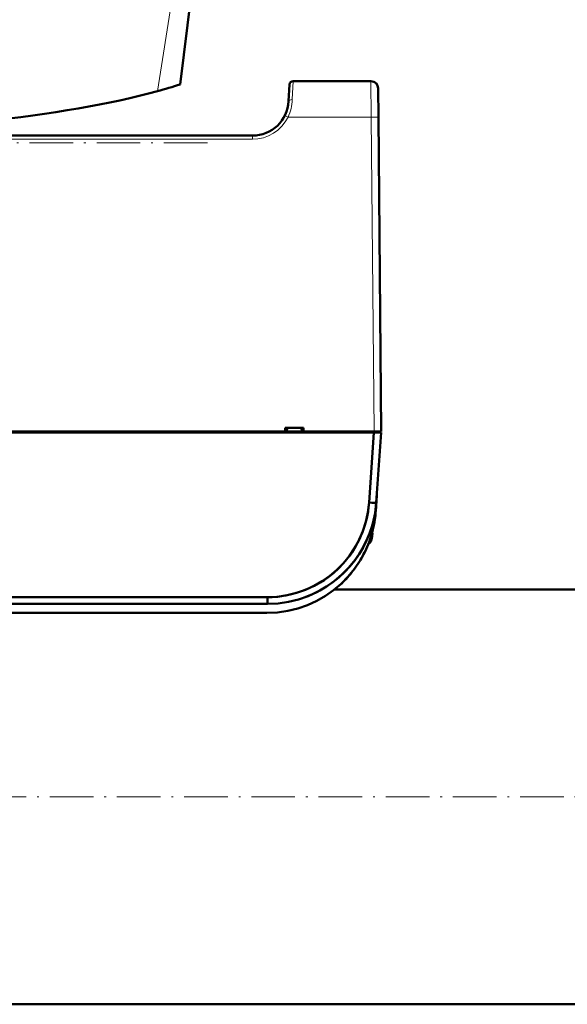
# Model space of a CAD drawing. Extents: x -2073 to 2460, y -1948 to 865.
# Tile 21 of 83: x -284 to -133, y -1895 to -1624. Entities that reach past the tile are written whole.
import ezdxf

# ---------------------------------------------------------------- set-up
doc = ezdxf.new("R2010")
doc.units = 0
doc.linetypes.add('DASHDOT', pattern=[18.5, 12, -3, 0.5, -3])

msp = doc.modelspace()

# ---------------------------------------------------------------- linework, layer by layer
at = {"color": 7, "lineweight": 18}
for p, q in [((-246.2, -1643.64), (-241.43, -1613.39)), ((-208.84, -1640.89), (-209.08, -1645.97)), ((-187.4, -1640.89), (-187.33, -1650.8)), ((-210.22, -1650.8), (-187.33, -1650.8)), ((-187.33, -1650.8), (-186.57, -1737.39)), ((-220.06, -1656.88), (-461.08, -1656.88)), ((-220.06, -1655.89), (-220.06, -1656.88)), ((-187.35, -1766.17), (-187.35, -1766.65)), ((-187.35, -1766.65), (-187.35, -1767.46))]:
    msp.add_line(p, q, dxfattribs=at)
at = {"color": 7, "lineweight": 50}
for p, q in [((-239.93, -1641.78), (-236.44, -1613.39)), ((-187.4, -1640.89), (-208.84, -1640.89)), ((-209.83, -1641.84), (-210.07, -1646.41)), ((-185.4, -1642.87), (-185.33, -1650.8)), ((-185.33, -1650.8), (-184.57, -1737.39)), ((-253.21, -1655.89), (-461.09, -1655.89)), ((-220.06, -1655.89), (-461.08, -1655.89)), ((-218.03, -1655.68), (-218.04, -1655.69)), ((-184.7, -1722.6), (-184.7, -1722.64)), ((-184.7, -1722.85), (-184.7, -1722.87)), ((-184.7, -1722.87), (-184.7, -1722.86)), ((-494.58, -1737.39), (-186.57, -1737.39)), ((-494.58, -1737.69), (-186.57, -1737.69)), ((-186.59, -1737.69), (-494.55, -1737.69)), ((-186.59, -1737.69), (-494.55, -1737.69)), ((-210.99, -1737.39), (-338.07, -1737.39)), ((-205.99, -1736.39), (-210.99, -1736.39)), ((-210.99, -1737.39), (-210.99, -1736.39)), ((-210.53, -1737.39), (-210.99, -1737.39)), ((-210.74, -1737.39), (-206.24, -1737.39)), ((-210.54, -1737.39), (-210.56, -1737.39)), ((-210.49, -1736.39), (-210.53, -1737.39)), ((-210.43, -1737.39), (-210.47, -1737.39)), ((-210.43, -1737.39), (-206.55, -1737.39)), ((-206.51, -1737.39), (-206.55, -1737.39)), ((-206.49, -1736.39), (-206.45, -1737.39)), ((-205.99, -1737.39), (-206.45, -1737.39)), ((-206.43, -1737.39), (-206.44, -1737.39)), ((-205.99, -1737.39), (-205.99, -1736.39)), ((-186.57, -1737.39), (-205.99, -1737.39)), ((-187.94, -1756.98), (-186.59, -1737.69)), ((-187.94, -1756.98), (-186.59, -1737.69)), ((-186.59, -1737.69), (-185.18, -1737.69)), ((-186.59, -1737.69), (-185.18, -1737.69)), ((-185.16, -1737.39), (-186.57, -1737.39)), ((-186.57, -1737.69), (-186.57, -1737.39)), ((-186.57, -1737.69), (-186.57, -1737.39)), ((-186.57, -1737.69), (-185.07, -1737.69)), ((-185.94, -1756.98), (-184.59, -1737.69)), ((-185.94, -1756.98), (-184.59, -1737.69)), ((-185.94, -1756.98), (-184.59, -1737.69)), ((-185.18, -1737.69), (-184.59, -1737.69)), ((-185.18, -1737.69), (-184.59, -1737.69)), ((-184.57, -1737.39), (-185.16, -1737.39)), ((-185.07, -1737.69), (-185.07, -1737.39)), ((-185.07, -1737.69), (-185.07, -1737.39)), ((-185.07, -1737.69), (-185.07, -1737.39)), ((-184.59, -1737.69), (-185.07, -1737.69)), ((-186.12, -1759.48), (-185.79, -1754.89)), ((-186.11, -1759.43), (-185.79, -1754.89)), ((-185.79, -1754.89), (-185.88, -1756.09)), ((-185.79, -1754.89), (-185.88, -1756.09)), ((-186.12, -1759.48), (-185.94, -1756.98)), ((-186.12, -1759.48), (-185.94, -1756.98)), ((-185.97, -1757.35), (-186.12, -1759.48)), ((-186.11, -1759.43), (-185.94, -1756.98)), ((-185.92, -1756.65), (-185.97, -1757.35)), ((-185.94, -1757), (-185.94, -1756.98)), ((-185.94, -1756.98), (-185.94, -1757)), ((-185.9, -1756.39), (-185.92, -1756.65)), ((-186.32, -1761.48), (-186.39, -1761.91)), ((-187.12, -1765.39), (-187.04, -1765.39)), ((-187.02, -1765.44), (-187.02, -1765.52)), ((-187.02, -1765.44), (-187.02, -1765.52)), ((-187.18, -1766.82), (-187.19, -1766.81)), ((-188.9, -1770.16), (-189.06, -1770.5)), ((-188.9, -1770.16), (-189.06, -1770.5)), ((-189.06, -1770.5), (-189.06, -1770.51)), ((16.25, -1780.89), (-197.39, -1780.89)), ((-465.27, -1783.03), (-215.87, -1783.03)), ((-465.27, -1783.03), (-215.87, -1783.03)), ((-215.87, -1784.89), (-215.87, -1783.03)), ((-215.87, -1783.03), (-215.87, -1784.89)), ((-465.27, -1784.89), (-215.87, -1784.89)), ((-465.27, -1784.89), (-215.87, -1784.89)), ((-465.1, -1787.39), (-216.04, -1787.39)), ((-465.1, -1787.39), (-216.04, -1787.39)), ((868.57, -1895.19), (-575.43, -1895.19))]:
    msp.add_line(p, q, dxfattribs=at)
at = {"color": 7, "linetype": 'DASHDOT', "lineweight": 18}
for p, q in [((-232.42, -1657.89), (-481.88, -1657.89)), ((-719.83, -1838.04), (1012.97, -1838.04))]:
    msp.add_line(p, q, dxfattribs=at)
at = {"color": 7, "linetype": 'DASHDOT', "lineweight": 18, "ltscale": 0.000839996}
msp.add_line((-187.05, -1765.89), (-187.01, -1765.89), dxfattribs=at)
at = {"color": 7, "lineweight": 18}
for points in [[(-210.22, -1650.8), (-211.11, -1650.37), (-211.12, -1650.36)], [(-185.33, -1650.8), (-185.33, -1650.8), (-185.35, -1650.8), (-185.56, -1650.8), (-187.33, -1650.8)]]:
    msp.add_lwpolyline(points, dxfattribs=at)
at = {"color": 7, "lineweight": 50}
for points in [[(-215.87, -1783.03), (-214.63, -1783), (-213.36, -1782.92), (-212.13, -1782.78), (-210.86, -1782.58), (-209.25, -1782.24), (-207.62, -1781.79), (-205.97, -1781.22), (-204.44, -1780.59), (-202.91, -1779.85), (-201.41, -1779.01), (-200.32, -1778.32), (-199.26, -1777.57), (-197.76, -1776.39), (-196.34, -1775.1), (-194.99, -1773.69), (-193.75, -1772.2), (-192.62, -1770.64), (-191.62, -1769.03), (-191.09, -1768.07), (-190.61, -1767.11), (-190.16, -1766.13), (-189.76, -1765.14), (-189.08, -1763.18), (-188.58, -1761.3), (-188.22, -1759.47), (-188.05, -1758.21), (-187.94, -1756.98)], [(-187.02, -1765.52), (-187.03, -1765.42), (-187.03, -1765.4), (-187.04, -1765.39), (-187.04, -1765.39), (-187.04, -1765.39)]]:
    msp.add_lwpolyline(points, dxfattribs=at)
for centre, radius, start, end in [((-208.84, -1641.89), 1, 90, 177), ((-187.4, -1642.89), 2, 0.5, 90), ((-284.56, -1502.9), 145.87, 285.2441, 287.8151), ((-220.06, -1645.89), 10, 270, 357), ((-220.06, -1646.01), 9.88, 269.9756, 276.3984), ((-220.06, -1646.01), 9.88, 269.9756, 276.3984), ((-215.87, -1754.89), 30, 270.0002, 355.9998), ((-215.87, -1755.03), 28, 270.0002, 355.9998), ((-215.87, -1754.89), 30, 270, 356), ((-215.87, -1754.89), 30, 290.1823, 356), ((-216.04, -1757.39), 30, 270, 356), ((-216.04, -1757.39), 30, 270, 356), ((-216.04, -1757.39), 30, 347.9059, 356), ((-216.04, -1757.39), 30, 348.0879, 356), ((-216.07, -1757.39), 30.03, 352.1617, 354.6851), ((-216.07, -1757.39), 30.03, 352.1617, 354.6851), ((-215.95, -1757.4), 29.91, 353.0165, 354.8639), ((-215.95, -1757.4), 29.91, 353.0165, 354.8639), ((-215.93, -1757.41), 29.88, 351.0916, 352.16), ((-215.94, -1757.4), 29.9, 351.092, 352.1599), ((-187.06, -1765.42), 0.0372, 354.4397, 53.8944), ((-187.04, -1765.4), 0.0113, 19.2359, 79.1388), ((-187.06, -1765.42), 0.0367, 354.5531, 54.1481), ((-190.27, -1765.5), 3.26, 353.0665, 359.6535), ((-190.26, -1765.5), 3.24, 353.0595, 359.6691), ((-190.27, -1765.5), 3.26, 353.0665, 359.6535), ((-190.26, -1765.5), 3.24, 353.0595, 359.6691), ((-187.63, -1765.51), 0.608, 359.5347, 8.5297), ((-188.59, -1767.09), 1.3, 292.6188, 343.3985), ((-188.59, -1767.09), 1.3, 292.6208, 343.3985), ((-195.97, -1764.89), 9, 343.3984, 347.6222), ((-195.97, -1764.89), 9, 343.3984, 347.6222), ((-195.97, -1764.89), 8.99, 347.6508, 353.6103), ((-195.97, -1764.89), 8.99, 347.6501, 353.6109), ((-195.97, -1764.89), 8.99, 347.6508, 353.6103), ((-195.97, -1764.89), 8.99, 347.6501, 353.6109), ((-216.04, -1757.39), 30, 329.1954, 338.143), ((-216.04, -1757.39), 30, 329.2158, 338.0536), ((-216.04, -1757.39), 30, 312.2077, 320.8515), ((-216.04, -1757.39), 30, 312.196, 320.8342)]:
    msp.add_arc(centre, radius, start, end, dxfattribs=at)
at = {"color": 7, "lineweight": 18}
for centre, radius, start, end in [((-222.37, -1645.37), 13.31, 335.9064, 357.3971), ((-220.06, -1645.88), 11, 270.0101, 333.4128)]:
    msp.add_arc(centre, radius, start, end, dxfattribs=at)
at = {"color": 7, "lineweight": 50}
for centre, major_axis, ratio, start_param, end_param in [((-353.44, -1625.26), (136.75, 0), 0.216699, 3.810933, 5.613845), ((-187.94, -1756.84), (2, -0.14), 0.069587, 4.717255, 6.283185), ((-187.94, -1756.84), (2, -0.14), 0.069587, 4.717262, 6.283185)]:
    msp.add_ellipse(centre, major_axis=major_axis, ratio=ratio, start_param=start_param, end_param=end_param, dxfattribs=at)
at = {"color": 7, "lineweight": 18}
for centre, major_axis, ratio, start_param, end_param in [((-187.4, -1642.89), (-2, -0.02), 0.069754, 3.141593, 3.150319), ((-209.08, -1646.47), (0.999, -0.052), 0.491072, 1.596514, 3.141554)]:
    msp.add_ellipse(centre, major_axis=major_axis, ratio=ratio, start_param=start_param, end_param=end_param, dxfattribs=at)

doc.saveas('drawing.dxf')
